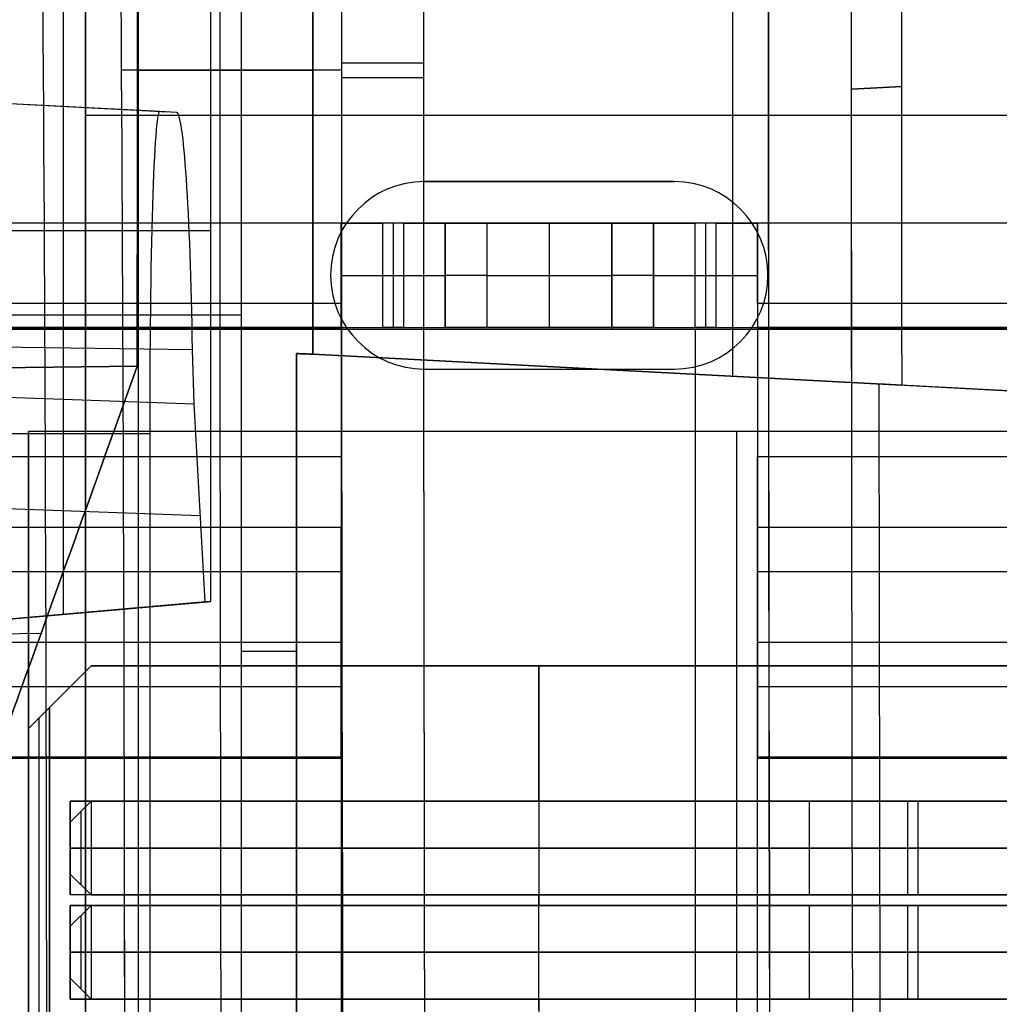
# Model space of a CAD drawing. Extents: x -64 to 57, y 4 to 161.
# Tile 75 of 256: x -62.02 to -57.32, y 78.26 to 82.98. Entities that reach past the tile are written whole.
import ezdxf

# ---------------------------------------------------------------- set-up
doc = ezdxf.new("R2010")
doc.units = 0
doc.layers.add('DEFAULT', color=7, linetype='CONTINUOUS')

msp = doc.modelspace()

# ---------------------------------------------------------------- linework, layer by layer
at = {"layer": 'DEFAULT', "color": 1}
for p, q in [((-58.5949, 81.2714, 65.5081), (-58.5949, 155.6289, 65.5081)), ((-58.5949, 81.2714, 31.6669), (-58.5949, 155.6289, 31.6669)), ((-60.6117, 81.3771, 65.4553), (-60.6117, 153.3847, 65.4553)), ((-60.9551, 12.1037, 35.613), (-60.9551, 150.6227, 35.613)), ((-60.6117, 150.6287, 31.7197), (-60.6117, 81.3771, 31.7197)), ((-61.4516, 84.1201, 48.5875), (-61.4516, 63.769, 48.5875)), ((-61.8097, 80.1284, 37.6921), (-61.8097, 83.839, 37.6921)), ((-61.1032, 83.8019, 37.7168), (-61.1032, 80.1903, 37.7168)), ((-60.4749, 82.7419, 28.5988), (-61.5311, 82.7419, 28.6172)), ((-60.4749, 82.7419, 68.5762), (-61.5311, 82.7419, 68.5577)), ((-60.4749, 82.777, 28.5988), (-60.0815, 82.7771, 30.3646)), ((-61.3477, 82.5426, 42.6483), (-64.1027, 82.6869, 42.6483)), ((-60.4749, 82.7059, 68.5761), (-60.0815, 82.7059, 66.8103)), ((-61.3097, 82.5406, 41.6483), (-64.0674, 82.6851, 41.6483)), ((-61.2659, 82.5383, 40.6483), (-64.0266, 82.683, 40.6483)), ((-61.2659, 82.5383, 40.6483), (-61.3477, 82.5426, 42.6483)), ((-62.5162, 81.9713, 37.6675), (-61.1032, 81.9713, 37.7168)), ((-60.9551, 81.5656, 35.613), (-62.5162, 81.5656, 35.6675)), ((-61.1898, 81.3981, 39.1633), (-63.9358, 81.4358, 39.0244)), ((-61.1818, 81.1387, 39.0192), (-61.1898, 81.3981, 39.1633)), ((-60.6913, 71.3808, 64.6377), (-60.6913, 81.3813, 64.6377)), ((-60.6913, 81.3813, 32.5372), (-60.6913, 71.3808, 32.5372)), ((-51.1461, 80.881, 65.0127), (-60.6913, 81.3813, 64.6377)), ((-51.1461, 80.881, 32.1622), (-60.6913, 81.3813, 32.5372)), ((-60.6117, 81.3771, 65.4553), (-57.7847, 81.2289, 65.5293)), ((-57.7847, 81.2289, 31.6456), (-60.6117, 81.3771, 31.7197)), ((-63.933, 81.2372, 38.9139), (-61.1818, 81.1387, 39.0192)), ((-57.7847, 81.2289, 65.5293), (-57.8941, 81.2347, 66.0879)), ((-57.8941, 81.2347, 66.0879), (-54.0405, 81.0327, 66.0879)), ((-57.8941, 81.2347, 31.0871), (-54.0405, 81.0327, 31.0871)), ((-57.8941, 81.2347, 31.0871), (-57.7847, 81.2289, 31.6456)), ((-51.1461, 80.881, 65.8945), (-57.8558, 81.2327, 65.8945)), ((-51.1461, 80.881, 31.2805), (-57.8558, 81.2327, 31.2805)), ((-61.1295, 80.1885, 38.1334), (-61.1818, 81.1387, 39.0192)), ((-61.3948, 80.9958, 44.1975), (-64.1556, 80.9958, 44.3422)), ((-61.3948, 80.9958, 44.1975), (-61.3948, 68.0158, 44.1975)), ((-61.1528, 80.6015, 38.5184), (-63.9052, 80.7001, 38.4131)), ((-62.5162, 80.0666, 37.6675), (-61.1032, 80.1903, 37.7168)), ((-62.5162, 80.0669, 37.9122), (-61.1157, 80.1894, 37.9121)), ((-61.1295, 80.1885, 38.1334), (-62.317, 80.0844, 37.9507)), ((-61.1032, 80.1903, 37.7168), (-61.1295, 80.1885, 38.1334)), ((-61.6684, 80.1408, 37.6971), (-61.6684, 80.1412, 38.0505))]:
    msp.add_line(p, q, dxfattribs=at)
at = {"layer": 'DEFAULT', "color": 156}
for p, q in [((-61.704, 10.774, 35.8806), (-61.704, 151.5363, 35.8806)), ((-61.704, 151.5363, 37.5166), (-61.704, 10.774, 37.5166)), ((-61.704, 10.774, 36.6986), (-61.704, 151.5363, 36.6986)), ((50.4455, 82.524, 35.8806), (-61.704, 82.524, 35.8806)), ((50.4455, 82.524, 37.5166), (-61.704, 82.524, 37.5166)), ((-60.0769, 82.2064, 37.5166), (-60.0769, 82.2064, 35.8806)), ((-58.8769, 82.2064, 35.8806), (-60.0769, 82.2064, 35.8806)), ((-58.8769, 82.2064, 37.5166), (-60.0769, 82.2064, 37.5166)), ((-60.0769, 82.2064, 36.6986), (-58.8769, 82.2064, 36.6986)), ((-59.4769, 82.2064, 37.5166), (-59.4769, 82.2064, 35.8806)), ((-58.8769, 82.2064, 35.8806), (-58.8769, 82.2064, 37.5166)), ((-60.5269, 81.7564, 35.8806), (-60.5269, 81.7564, 37.5166)), ((-58.4269, 81.7564, 37.5166), (-58.4269, 81.7564, 35.8806)), ((-60.0769, 81.3064, 35.8806), (-58.8769, 81.3064, 35.8806)), ((-60.0769, 81.3064, 35.8806), (-60.0769, 81.3064, 37.5166)), ((-60.0769, 81.3064, 37.5166), (-58.8769, 81.3064, 37.5166)), ((-60.0769, 81.3064, 36.6986), (-58.8769, 81.3064, 36.6986)), ((-59.4769, 81.3064, 35.8806), (-59.4769, 81.3064, 37.5166)), ((-58.8769, 81.3064, 37.5166), (-58.8769, 81.3064, 35.8806)), ((-61.704, 81.1552, 37.5166), (-61.704, 81.1552, 35.8806))]:
    msp.add_line(p, q, dxfattribs=at)
at = {"layer": 'DEFAULT', "color": 254}
for p, q in [((-54.2768, 82.0062, 43.1488), (-64.0768, 82.0062, 43.1488)), ((-60.4768, 82.0062, 40.151), (-64.0768, 82.0062, 40.151)), ((-60.4768, 82.0062, 40.1588), (-60.4768, 82.0062, 40.151)), ((-60.4768, 81.5062, 40.1588), (-60.4768, 82.0062, 40.1588)), ((-60.1768, 82.0062, 40.3588), (-60.2768, 82.0062, 40.3588)), ((-60.2768, 81.5062, 40.3588), (-60.2768, 82.0062, 40.3588)), ((-60.2268, 82.0062, 40.3588), (-60.2268, 81.5062, 40.3588)), ((-60.1768, 82.0062, 40.3588), (-60.1768, 81.5062, 40.3588)), ((-59.9768, 82.0062, 35.9788), (-59.9768, 82.0062, 40.1588)), ((-59.9768, 82.0062, 40.1588), (-59.9768, 81.5062, 40.1588)), ((-59.9768, 81.5062, 35.9788), (-59.9768, 82.0062, 35.9788)), ((-59.9768, 82.0062, 39.2138), (-58.9768, 82.0062, 39.2138)), ((-59.9768, 82.0062, 38.0688), (-59.9768, 81.5062, 38.0688)), ((-59.1768, 82.0062, 35.7788), (-59.7768, 82.0062, 35.7788)), ((-59.7768, 82.0062, 35.7788), (-59.7768, 81.5062, 35.7788)), ((-59.4768, 82.0062, 35.7788), (-59.4768, 81.5062, 35.7788)), ((-59.1768, 81.5062, 35.7788), (-59.1768, 82.0062, 35.7788)), ((-58.9768, 82.0062, 40.1588), (-58.9768, 82.0062, 35.9788)), ((-58.9768, 81.5062, 40.1588), (-58.9768, 82.0062, 40.1588)), ((-58.9768, 82.0062, 35.9788), (-58.9768, 81.5062, 35.9788)), ((-58.9768, 82.0062, 38.0688), (-58.9768, 81.5062, 38.0688)), ((-58.6768, 82.0062, 40.3588), (-58.7768, 82.0062, 40.3588)), ((-58.7768, 81.5062, 40.3588), (-58.7768, 82.0062, 40.3588)), ((-58.7268, 82.0062, 40.3588), (-58.7268, 81.5062, 40.3588)), ((-58.6768, 82.0062, 40.3588), (-58.6768, 81.5062, 40.3588)), ((-56.0768, 82.0062, 40.151), (-58.4768, 82.0062, 40.151)), ((-58.4768, 82.0062, 40.151), (-58.4768, 82.0062, 40.1588)), ((-58.4768, 82.0062, 40.1588), (-58.4768, 81.5062, 40.1588)), ((-58.2768, 82.0062, 40.151), (-58.2768, 82.0062, 43.1488)), ((-60.2768, 81.7562, 40.3588), (-60.1768, 81.7562, 40.3588)), ((-59.9768, 81.7562, 35.9788), (-59.9768, 81.7562, 40.1588)), ((-59.7768, 81.7562, 35.7788), (-59.1768, 81.7562, 35.7788)), ((-58.9768, 81.7562, 40.1588), (-58.9768, 81.7562, 35.9788)), ((-58.7768, 81.7562, 40.3588), (-58.6768, 81.7562, 40.3588)), ((-60.4768, 81.6204, 39.6563), (-64.0768, 81.6204, 39.6563)), ((-56.0768, 81.6204, 39.6563), (-58.4768, 81.6204, 39.6563)), ((-64.0768, 81.5062, 43.1488), (-54.2768, 81.5062, 43.1488)), ((-60.4768, 81.5062, 40.151), (-64.0768, 81.5062, 40.151)), ((-60.4768, 81.5062, 40.1588), (-60.4768, 81.5062, 40.151)), ((-60.1768, 81.5062, 40.3588), (-60.2768, 81.5062, 40.3588)), ((-59.9768, 81.5062, 35.9788), (-59.9768, 81.5062, 40.1588)), ((-59.9768, 81.5062, 39.2138), (-58.9768, 81.5062, 39.2138)), ((-59.1768, 81.5062, 35.7788), (-59.7768, 81.5062, 35.7788)), ((-58.9768, 81.5062, 40.1588), (-58.9768, 81.5062, 35.9788)), ((-58.6768, 81.5062, 40.3588), (-58.7768, 81.5062, 40.3588)), ((-58.4768, 81.5062, 40.151), (-58.4768, 81.5062, 40.1588)), ((-56.0768, 81.5062, 40.151), (-58.4768, 81.5062, 40.151)), ((-58.2768, 81.5062, 40.151), (-58.2768, 81.5062, 43.1488)), ((-60.4768, 81.4986, 40.1413), (-64.0768, 81.4986, 40.1413)), ((-54.2768, 81.4962, 43.6588), (-64.0768, 81.4962, 43.6588)), ((-54.2768, 81.4962, 43.1588), (-64.0768, 81.4962, 43.1588)), ((-58.7768, 81.4962, 43.6588), (-58.7768, 67.5162, 43.6588)), ((-58.7768, 81.4962, 43.1588), (-58.7768, 67.5162, 43.1588)), ((-56.0768, 81.4986, 40.1413), (-58.4768, 81.4986, 40.1413)), ((-61.4554, 81.321, 63.5647), (-63.4594, 81.2931, 63.5993)), ((-63.4594, 81.2931, 33.6728), (-61.4554, 81.321, 33.7075)), ((-61.9768, 81.0062, 37.5288), (-61.9768, 78.1062, 37.5288)), ((-51.8268, 81.0062, 37.5288), (-61.9768, 81.0062, 37.5288)), ((-61.9768, 81.0062, 38.1088), (-61.9768, 81.0062, 37.5288)), ((-61.9768, 78.1062, 38.1088), (-61.9768, 81.0062, 38.1088)), ((-57.1768, 81.0062, 38.1088), (-61.9768, 81.0062, 38.1088)), ((-61.9768, 78.1062, 37.8188), (-61.9768, 81.0062, 37.8188)), ((-51.8268, 81.0062, 37.9388), (-61.9768, 81.0062, 37.9388)), ((-58.5768, 78.1062, 38.1088), (-58.5768, 81.0062, 38.1088)), ((-64.0768, 80.8862, 39.2598), (-60.4768, 80.8862, 39.2598)), ((-60.4768, 80.8862, 39.2598), (-60.4768, 79.7829, 38.2436)), ((-58.4768, 80.8862, 39.2598), (-56.0768, 80.8862, 39.2598)), ((-58.4768, 79.7829, 38.2436), (-58.4768, 80.8862, 39.2598)), ((-60.4768, 80.7493, 39.1338), (-60.4768, 80.0113, 39.1338)), ((-58.4768, 80.7493, 39.1338), (-58.4768, 80.0113, 39.1338)), ((-64.0768, 80.5474, 39.6276), (-60.4768, 80.5474, 39.6276)), ((-60.4768, 79.4442, 38.6114), (-60.4768, 80.5474, 39.6276)), ((-58.4768, 80.5474, 39.6276), (-58.4768, 79.4442, 38.6114)), ((-58.4768, 80.5474, 39.6276), (-56.0768, 80.5474, 39.6276)), ((-64.0768, 80.3346, 38.7517), (-60.4768, 80.3346, 38.7517)), ((-58.4768, 80.3346, 38.7517), (-56.0768, 80.3346, 38.7517)), ((-58.4768, 80.0398, 38.4802), (-58.4768, 80.0398, 39.16)), ((-64.0768, 79.9958, 39.1195), (-60.4768, 79.9958, 39.1195)), ((-63.9183, 80.0037, 56.1732), (-61.9168, 80.0384, 56.1693)), ((-63.9183, 80.0037, 41.0989), (-61.9168, 80.0384, 41.1029)), ((-58.4768, 79.9958, 39.1195), (-56.0768, 79.9958, 39.1195)), ((-60.4768, 79.9788, 39.1038), (-60.4768, 79.9788, 38.424)), ((-61.6768, 79.8812, 40.9838), (-61.9768, 79.5812, 40.9838)), ((-61.8768, 79.6812, 40.6088), (-61.6768, 79.8812, 40.6088)), ((-61.8768, 79.6812, 41.3588), (-61.6768, 79.8812, 41.3588)), ((-61.6768, 79.8812, 40.6088), (-57.1768, 79.8812, 40.6088)), ((-61.6768, 79.8812, 41.3588), (-57.1768, 79.8812, 41.3588)), ((-61.6768, 79.8812, 40.6088), (-61.6768, 79.8812, 41.3588)), ((-57.1768, 79.8812, 40.9838), (-61.6768, 79.8812, 40.9838)), ((-59.5268, 79.8812, 40.6088), (-59.5268, 78.7312, 40.6088)), ((-59.5268, 79.2312, 41.3588), (-59.5268, 79.8812, 41.3588)), ((-59.4268, 79.8812, 41.3588), (-59.4268, 79.8812, 40.6088)), ((-64.0768, 79.7829, 38.2436), (-60.4768, 79.7829, 38.2436)), ((-58.4768, 79.7829, 38.2436), (-56.0768, 79.7829, 38.2436)), ((-61.8268, 79.7312, 40.6088), (-61.8268, 79.7312, 41.3588)), ((-61.8768, 79.6812, 40.6088), (-61.9768, 79.5812, 40.7088)), ((-61.9768, 79.5812, 41.2588), (-61.8768, 79.6812, 41.3588)), ((-61.8768, 69.3312, 40.6088), (-61.8768, 79.6812, 40.6088)), ((-61.8768, 79.6812, 41.3588), (-61.8768, 69.3312, 41.3588)), ((-61.9268, 69.3812, 40.6588), (-61.9268, 79.6312, 40.6588)), ((-61.9268, 69.3812, 41.3088), (-61.9268, 79.6312, 41.3088)), ((-61.9768, 79.5812, 40.7088), (-61.9768, 79.5812, 41.2588)), ((-61.9768, 69.4312, 40.7088), (-61.9768, 79.5812, 40.7088)), ((-61.9768, 79.5812, 41.2588), (-61.9768, 69.4312, 41.2588)), ((-61.9768, 69.4312, 40.9838), (-61.9768, 79.5812, 40.9838)), ((-61.9768, 79.5562, 37.5288), (-61.9768, 79.5562, 38.1088)), ((-64.0768, 79.4442, 38.6114), (-60.4768, 79.4442, 38.6114)), ((-64.0768, 79.4374, 38.1088), (-60.4768, 79.4374, 38.1088)), ((-64.0768, 79.4374, 38.6088), (-60.4768, 79.4374, 38.6088)), ((-60.4768, 79.4374, 38.1088), (-60.4768, 77.9514, 38.1088)), ((-60.4768, 79.4374, 38.6088), (-60.4768, 77.9514, 38.6088)), ((-58.4768, 79.4442, 38.6114), (-56.0768, 79.4442, 38.6114)), ((-58.4768, 78.0734, 38.1088), (-58.4768, 79.4374, 38.1088)), ((-58.4768, 79.4374, 38.1088), (-56.0768, 79.4374, 38.1088)), ((-58.4768, 79.4374, 38.6088), (-56.0768, 79.4374, 38.6088)), ((-58.4768, 78.0734, 38.6088), (-58.4768, 79.4374, 38.6088)), ((-61.7768, 78.7812, 41.3588), (-61.7768, 79.2312, 41.3588)), ((-61.7768, 79.2312, 41.3588), (-57.1768, 79.2312, 41.3588)), ((-61.7768, 79.2312, 41.3588), (-61.7768, 79.2312, 41.2088)), ((-61.7768, 79.2312, 41.2088), (-54.6768, 79.2312, 41.2088)), ((-61.7768, 79.2312, 41.2088), (-61.7768, 78.7812, 41.2088)), ((-54.6768, 79.2312, 41.2838), (-61.7768, 79.2312, 41.2838)), ((-61.7768, 78.7812, 41.2838), (-61.7768, 79.2312, 41.2838)), ((-61.6768, 79.2312, 41.4088), (-61.7768, 79.1312, 41.3088)), ((-61.6768, 79.2312, 41.2088), (-61.7768, 79.1312, 41.2088)), ((-61.7768, 79.1312, 41.3088), (-61.6768, 79.2312, 41.3088)), ((-54.0676, 79.2312, 41.2088), (-61.6768, 79.2312, 41.2088)), ((-61.6768, 79.2312, 41.2088), (-61.6768, 79.2312, 41.4088)), ((-54.0676, 79.2312, 41.4088), (-61.6768, 79.2312, 41.4088)), ((-61.6768, 79.2312, 41.4088), (-61.6768, 78.7812, 41.4088)), ((-54.0676, 79.2312, 41.3088), (-61.6768, 79.2312, 41.3088)), ((-58.2268, 79.2312, 41.2088), (-58.2268, 79.2312, 41.3588)), ((-58.2268, 78.7812, 41.2088), (-58.2268, 79.2312, 41.2088)), ((-57.8722, 79.2312, 41.2088), (-57.8722, 79.2312, 41.4088)), ((-57.7568, 79.2312, 41.2088), (-57.7568, 78.7812, 41.2088)), ((-57.7068, 79.2312, 41.4088), (-57.7068, 78.7812, 41.4088)), ((-61.7268, 79.1812, 41.2088), (-61.7268, 79.1812, 41.3588)), ((-61.7268, 79.1812, 41.3588), (-61.7268, 78.8312, 41.3588)), ((-61.7768, 79.1312, 41.2088), (-61.7768, 78.8812, 41.2088)), ((-61.7768, 79.1312, 41.3088), (-61.7768, 78.8812, 41.3088)), ((-61.7768, 79.1312, 41.2088), (-61.7768, 79.1312, 41.3088)), ((-61.7768, 79.1312, 41.2588), (-61.7768, 78.8812, 41.2588)), ((-61.7768, 79.0062, 41.2088), (-61.7768, 79.0062, 41.3588)), ((-61.7768, 79.0062, 41.2088), (-54.6768, 79.0062, 41.2088)), ((-53.7368, 79.0062, 41.2088), (-61.7768, 79.0062, 41.2088)), ((-61.7768, 79.0062, 41.2088), (-61.7768, 79.0062, 41.3088)), ((-61.6768, 79.0062, 41.4088), (-61.7768, 79.0062, 41.3088)), ((-53.7368, 79.0062, 41.4088), (-61.6768, 79.0062, 41.4088)), ((-61.7768, 78.8812, 41.3088), (-61.7768, 78.8812, 41.2088)), ((-61.7768, 78.8812, 41.2088), (-61.6768, 78.7812, 41.2088)), ((-61.6768, 78.7812, 41.4088), (-61.7768, 78.8812, 41.3088)), ((-61.7768, 78.8812, 41.3088), (-61.6768, 78.7812, 41.3088)), ((-61.7268, 78.8312, 41.2088), (-61.7268, 78.8312, 41.3588)), ((-57.1768, 78.7812, 41.3588), (-61.7768, 78.7812, 41.3588)), ((-61.7768, 78.7812, 41.2088), (-61.7768, 78.7812, 41.3588)), ((-54.6768, 78.7812, 41.2088), (-61.7768, 78.7812, 41.2088)), ((-54.6768, 78.7812, 41.2838), (-61.7768, 78.7812, 41.2838)), ((-61.6768, 78.7812, 41.2088), (-54.0676, 78.7812, 41.2088)), ((-54.0676, 78.7812, 41.4088), (-61.6768, 78.7812, 41.4088)), ((-61.6768, 78.7812, 41.4088), (-61.6768, 78.7812, 41.2088)), ((-54.0676, 78.7812, 41.3088), (-61.6768, 78.7812, 41.3088)), ((-59.5268, 78.2312, 41.3588), (-59.5268, 78.7812, 41.3588)), ((-58.2268, 78.7812, 41.3588), (-58.2268, 78.7812, 41.2088)), ((-57.8722, 78.7812, 41.2088), (-57.8722, 78.7812, 41.4088)), ((-57.1768, 78.7312, 40.6088), (-61.7768, 78.7312, 40.6088)), ((-61.7768, 78.7312, 40.6088), (-61.7768, 78.2812, 40.6088)), ((-61.7768, 78.7312, 40.6088), (-61.7768, 78.7312, 40.7588)), ((-61.7768, 78.7312, 40.7588), (-61.7768, 78.2812, 40.7588)), ((-61.7768, 78.7312, 40.7588), (-54.6768, 78.7312, 40.7588)), ((-61.7768, 78.2812, 40.6838), (-61.7768, 78.7312, 40.6838)), ((-54.6768, 78.7312, 40.6838), (-61.7768, 78.7312, 40.6838)), ((-61.6768, 78.7312, 40.7588), (-61.7768, 78.6312, 40.6588)), ((-61.6768, 78.7312, 40.5588), (-61.7768, 78.6312, 40.5588)), ((-61.7768, 78.6312, 40.6588), (-61.6768, 78.7312, 40.6588)), ((-54.0676, 78.7312, 40.5588), (-61.6768, 78.7312, 40.5588)), ((-61.6768, 78.7312, 40.5588), (-61.6768, 78.7312, 40.7588)), ((-54.0676, 78.7312, 40.7588), (-61.6768, 78.7312, 40.7588)), ((-61.6768, 78.7312, 40.7588), (-61.6768, 78.2812, 40.7588)), ((-54.0676, 78.7312, 40.6588), (-61.6768, 78.7312, 40.6588)), ((-58.2268, 78.7312, 40.7588), (-58.2268, 78.7312, 40.6088)), ((-58.2268, 78.2812, 40.7588), (-58.2268, 78.7312, 40.7588)), ((-57.8722, 78.7312, 40.5588), (-57.8722, 78.7312, 40.7588)), ((-57.7568, 78.7312, 40.5588), (-57.7568, 78.2812, 40.5588)), ((-57.7068, 78.7312, 40.7588), (-57.7068, 78.2812, 40.7588)), ((-61.7268, 78.6812, 40.5588), (-61.7268, 78.6812, 40.7088)), ((-61.7268, 78.6812, 40.7088), (-61.7268, 78.3312, 40.7088)), ((-61.7768, 78.6312, 40.5588), (-61.7768, 78.3812, 40.5588)), ((-61.7768, 78.6312, 40.6588), (-61.7768, 78.3812, 40.6588)), ((-61.7768, 78.6312, 40.5588), (-61.7768, 78.6312, 40.6588)), ((-61.7768, 78.6312, 40.6088), (-61.7768, 78.3812, 40.6088)), ((-61.7768, 78.5062, 40.7588), (-61.7768, 78.5062, 40.6088)), ((-61.7768, 78.5062, 40.7588), (-54.6768, 78.5062, 40.7588)), ((-53.7368, 78.5062, 40.5588), (-61.7768, 78.5062, 40.5588)), ((-61.7768, 78.5062, 40.5588), (-61.7768, 78.5062, 40.6588)), ((-61.6768, 78.5062, 40.7588), (-61.7768, 78.5062, 40.6588)), ((-53.7368, 78.5062, 40.7588), (-61.6768, 78.5062, 40.7588)), ((-61.7768, 78.3812, 40.6588), (-61.7768, 78.3812, 40.5588)), ((-61.7768, 78.3812, 40.5588), (-61.6768, 78.2812, 40.5588)), ((-61.6768, 78.2812, 40.7588), (-61.7768, 78.3812, 40.6588)), ((-61.7768, 78.3812, 40.6588), (-61.6768, 78.2812, 40.6588)), ((-61.7268, 78.3312, 40.5588), (-61.7268, 78.3312, 40.7088)), ((-61.7768, 78.2812, 40.6088), (-57.1768, 78.2812, 40.6088)), ((-61.7768, 78.2812, 40.7588), (-61.7768, 78.2812, 40.6088)), ((-54.6768, 78.2812, 40.7588), (-61.7768, 78.2812, 40.7588)), ((-54.6768, 78.2812, 40.6838), (-61.7768, 78.2812, 40.6838)), ((-61.6768, 78.2812, 40.5588), (-54.0676, 78.2812, 40.5588)), ((-54.0676, 78.2812, 40.7588), (-61.6768, 78.2812, 40.7588)), ((-61.6768, 78.2812, 40.7588), (-61.6768, 78.2812, 40.5588)), ((-54.0676, 78.2812, 40.6588), (-61.6768, 78.2812, 40.6588)), ((-59.5268, 78.2812, 40.6088), (-59.5268, 77.7312, 40.6088)), ((-58.2268, 78.2812, 40.6088), (-58.2268, 78.2812, 40.7588)), ((-57.8722, 78.2812, 40.5588), (-57.8722, 78.2812, 40.7588))]:
    msp.add_line(p, q, dxfattribs=at)
at = {"layer": 'DEFAULT', "color": 1, "extrusion": (8.80849e-08, 1.65877e-11, 1)}
msp.add_arc((2112.4494, 83.1513, 30.3646), 2172.531, 178.0582251, 181.9633825, dxfattribs=at)
at = {"layer": 'DEFAULT', "color": 1, "extrusion": (6.37239e-09, -5.38277e-14, 1)}
msp.add_arc((2106.8678, 83.1507, 28.609), 2167.9273, 178.056369, 181.9652383, dxfattribs=at)
at = {"layer": 'DEFAULT', "color": 1, "extrusion": (-6.39751e-09, 3.73463e-14, 1)}
msp.add_arc((2106.8678, 83.1507, 68.566), 2167.9273, 178.056369, 181.9652417, dxfattribs=at)
at = {"layer": 'DEFAULT', "color": 1, "extrusion": (-4.01616e-05, -4.47712e-09, 1)}
msp.add_arc((2112.4396, 83.1513, 28.6012), 2172.9134, 178.0606672, 181.9609199, dxfattribs=at)
at = {"layer": 'DEFAULT', "color": 1, "extrusion": (4.01504e-05, 4.4757e-09, 1)}
msp.add_arc((2112.4343, 83.1513, 68.5737), 2172.912, 178.060666, 181.9609244, dxfattribs=at)
at = {"layer": 'DEFAULT', "color": 1, "extrusion": (8.84343e-08, 1.65026e-11, 1)}
msp.add_arc((2112.4606, 83.1513, 30.3646), 2172.5422, 178.0615914, 181.9600157, dxfattribs=at)
at = {"layer": 'DEFAULT', "color": 1, "extrusion": (-8.77825e-08, -1.6417e-11, 1)}
msp.add_arc((2112.4589, 83.1513, 66.8103), 2172.5405, 178.0615925, 181.9600222, dxfattribs=at)
at = {"layer": 'DEFAULT', "color": 1, "extrusion": (-1.20336e-07, -1.63837e-11, 1)}
msp.add_arc((2114.1223, 83.1513, 66.7525), 2172.5478, 178.0626042, 181.9590105, dxfattribs=at)
at = {"layer": 'DEFAULT', "color": 1, "extrusion": (1.21146e-07, 1.64666e-11, 1)}
msp.add_arc((2114.1246, 83.1513, 30.4225), 2172.5492, 178.0626034, 181.9590034, dxfattribs=at)
at = {"layer": 'DEFAULT', "color": 1, "extrusion": (-8.19297e-05, -1.02067e-08, 1)}
msp.add_arc((2109.4242, 83.1507, 30.4411), 2167.4488, 178.0582714, 181.963356, dxfattribs=at)
at = {"layer": 'DEFAULT', "color": 1, "extrusion": (8.1905e-05, 1.02059e-08, 1)}
msp.add_arc((2109.4164, 83.1507, 66.7338), 2167.4489, 178.0582742, 181.9633612, dxfattribs=at)
at = {"layer": 'DEFAULT', "color": 1, "extrusion": (-0.026177, -4.27823e-15, 0.999657)}
msp.add_arc((-83.1531, 2121.0544, 67.0195), 2177.1048, 268.0913099, 270.0506385, dxfattribs=at)
at = {"layer": 'DEFAULT', "color": 1, "extrusion": (0.026177, -5.14689e-15, 0.999657)}
msp.add_arc((83.1531, -2118.5106, 30.1222), 2177.1048, 88.0913092, 90.0506385, dxfattribs=at)
at = {"layer": 'DEFAULT', "color": 254, "extrusion": (0.996081, 0.000148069, -0.088444)}
msp.add_arc((78.1327, 344.3492, -66.8245), 286.4858, 270.639486, 274.560482, dxfattribs=at)
at = {"layer": 'DEFAULT', "color": 254, "extrusion": (0.996081, 0.000148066, 0.088444)}
msp.add_arc((78.1328, -247.4583, -58.2214), 286.4858, 85.439532, 89.360529, dxfattribs=at)
at = {"layer": 'DEFAULT', "color": 1, "extrusion": (0.060023, 8.8246e-05, 0.998197)}
msp.add_arc((78.901, 909.4286, 24.9736), 846.0406, 269.88135, 271.4175582, dxfattribs=at)
at = {"layer": 'DEFAULT', "color": 1, "extrusion": (-0.060023, -8.8246e-05, 0.998197)}
msp.add_arc((-78.901, -903.5959, 72.0261), 846.0406, 89.88135, 91.4175582, dxfattribs=at)
at = {"layer": 'DEFAULT', "color": 1, "extrusion": (0.024656, 4.53484e-05, 0.999696)}
msp.add_arc((79.2754, 957.386, 27.0952), 895.328, 269.8653401, 271.3175651, dxfattribs=at)
at = {"layer": 'DEFAULT', "color": 1, "extrusion": (-0.024656, -4.53484e-05, 0.999696)}
msp.add_arc((-79.2754, -954.9901, 70.0502), 895.328, 89.8653401, 91.3175651, dxfattribs=at)
at = {"layer": 'DEFAULT', "color": 1, "extrusion": (0, 1, 0)}
for centre, start, end in [((-108.3435, 48.5875, 82.7421), 0, 5.701291), ((-108.3435, 48.5875, 79.9496), 354.57589, 355.617597)]:
    msp.add_arc(centre, 169.795, start, end, dxfattribs=at)
at = {"layer": 'DEFAULT', "color": 1, "extrusion": (-0.048058, 0.998845, 5.37833e-13)}
msp.add_arc((141.6014, 48.5875, 85.3441), 89.4739, 190.914816, 191.70449, dxfattribs=at)
at = {"layer": 'DEFAULT', "color": 1, "extrusion": (-0.048058, 0.998845, 1.89849e-12)}
msp.add_arc((141.6014, 48.5875, 85.3441), 89.4739, 168.29554, 169.085189, dxfattribs=at)
at = {"layer": 'DEFAULT', "color": 1, "extrusion": (0.999462, 0.002318, 0.032728)}
msp.add_arc((81.1377, 44.6302, -59.7275), 1.5469, 359.8813, 89.9923, dxfattribs=at)
at = {"layer": 'DEFAULT', "color": 1, "extrusion": (0.99883, 0.003806, 0.048215)}
msp.add_arc((81.2271, 43.5434, -58.9201), 1.544, 285.1535, 359.8638, dxfattribs=at)
at = {"layer": 'DEFAULT', "color": 156}
for centre, start, end in [((-60.0769, 81.7564, 37.5166), 90, 180), ((-60.0769, 81.7564, 35.8806), 90, 180), ((-60.0769, 81.7564, 36.6986), 90, 180), ((-58.8769, 81.7564, 37.5166), 270, 90), ((-58.8769, 81.7564, 35.8806), 270, 90), ((-58.8769, 81.7564, 36.6986), 270, 90), ((-60.0769, 81.7564, 37.5166), 180, 270), ((-60.0769, 81.7564, 35.8806), 180, 270), ((-60.0769, 81.7564, 36.6986), 180, 270)]:
    msp.add_arc(centre, 0.45, start, end, dxfattribs=at)
at = {"layer": 'DEFAULT', "color": 254, "extrusion": (1, 4.37114e-08, -1.07487e-14)}
msp.add_arc((81.4962, 40.151, -60.4768), 0.51, 284.0947, 0, dxfattribs=at)
at = {"layer": 'DEFAULT', "color": 254, "extrusion": (-4.37114e-08, 1, 1.71984e-16)}
for centre, start, end in [((60.2768, 40.1588, 82.0062), 360, 90), ((58.7768, 40.1588, 82.0062), 360, 90), ((58.6768, 40.1588, 82.0062), 90, 180), ((60.2768, 40.1588, 81.5062), 360, 90), ((60.1768, 40.1588, 81.5062), 90, 180), ((59.7768, 35.9788, 81.5062), 270, 0), ((58.7768, 40.1588, 81.5062), 360, 90), ((58.6768, 40.1588, 81.5062), 90, 180)]:
    msp.add_arc(centre, 0.2, start, end, dxfattribs=at)
at = {"layer": 'DEFAULT', "color": 254, "extrusion": (-4.37114e-08, 1, 4.61288e-15)}
msp.add_arc((60.1768, 40.1588, 82.0062), 0.2, 90, 180, dxfattribs=at)
at = {"layer": 'DEFAULT', "color": 254, "extrusion": (-4.37114e-08, 1, -4.26891e-15)}
for centre, start, end in [((59.7768, 35.9788, 82.0062), 270, 0), ((59.1768, 35.9788, 81.5062), 180, 270)]:
    msp.add_arc(centre, 0.2, start, end, dxfattribs=at)
at = {"layer": 'DEFAULT', "color": 254, "extrusion": (-4.37114e-08, 1, 9.05377e-15)}
msp.add_arc((59.1768, 35.9788, 82.0062), 0.2, 180, 270, dxfattribs=at)
at = {"layer": 'DEFAULT', "color": 254, "extrusion": (1, 4.37114e-08, 0)}
for radius in [0.51, 0.01]:
    msp.add_arc((81.4962, 43.1488, -59.1768), radius, 0, 90, dxfattribs=at)
at = {"layer": 'DEFAULT', "color": 254, "extrusion": (1, 4.37114e-08, -7.86616e-17)}
msp.add_arc((81.4962, 40.151, -58.4768), 0.51, 284.0947, 0, dxfattribs=at)
at = {"layer": 'DEFAULT', "color": 254, "extrusion": (-4.37114e-08, 1, 0)}
for centre, start, end in [((60.2768, 40.1588, 81.7562), 0, 90), ((60.1768, 40.1588, 81.7562), 90, 180), ((59.7768, 35.9788, 81.7562), 270, 360), ((59.1768, 35.9788, 81.7562), 180, 270), ((58.7768, 40.1588, 81.7562), 0, 90), ((58.6768, 40.1588, 81.7562), 90, 180)]:
    msp.add_arc(centre, 0.2, start, end, dxfattribs=at)
at = {"layer": 'DEFAULT', "color": 254, "extrusion": (1, 4.37114e-08, -4.25406e-15)}
msp.add_arc((82.0324, 38.0154, -60.4768), 1.6919, 104.0947, 132.6478, dxfattribs=at)
at = {"layer": 'DEFAULT', "color": 254, "extrusion": (1, 4.37114e-08, 4.48195e-16)}
msp.add_arc((82.0324, 38.0154, -58.4768), 1.6919, 104.0947, 132.6478, dxfattribs=at)
at = {"layer": 'DEFAULT', "color": 254, "extrusion": (1, 4.3712e-08, -4.95799e-13)}
msp.add_arc((81.4962, 40.151, -60.4768), 0.01, 284.0947, 0, dxfattribs=at)
at = {"layer": 'DEFAULT', "color": 254, "extrusion": (1, 4.37114e-08, 1.19834e-18)}
msp.add_arc((81.4962, 40.151, -58.4768), 0.01, 284.0947, 0, dxfattribs=at)
at = {"layer": 'DEFAULT', "color": 254, "extrusion": (1, 4.37114e-08, -3.28049e-15)}
msp.add_arc((82.0324, 38.0154, -60.4768), 2.1919, 104.0947, 132.6478, dxfattribs=at)
at = {"layer": 'DEFAULT', "color": 254, "extrusion": (1, 4.37114e-08, 3.95195e-16)}
msp.add_arc((82.0324, 38.0154, -58.4768), 2.1919, 104.0947, 132.6478, dxfattribs=at)
at = {"layer": 'DEFAULT', "color": 1, "extrusion": (0.052336, 0.99863, -1.55437e-12)}
msp.add_arc((-103.9403, 48.5871, 78.0934), 169.5689, 5.43151, 5.709064, dxfattribs=at)
at = {"layer": 'DEFAULT', "color": 1, "extrusion": (0.052336, 0.99863, -2.60379e-12)}
msp.add_arc((-103.9403, 48.5879, 78.0934), 169.5689, 354.290936, 354.56849, dxfattribs=at)
at = {"layer": 'DEFAULT', "color": 254, "extrusion": (0.941593, -0.336752, -0.000333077)}
msp.add_arc((116.2208, 48.5908, -85.2722), 62.168, 166.089574, 179.984421, dxfattribs=at)
at = {"layer": 'DEFAULT', "color": 254, "extrusion": (0.941593, -0.336752, 0.000333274)}
msp.add_arc((116.2208, 48.6814, -85.2398), 62.168, 180.015546, 193.910398, dxfattribs=at)
at = {"layer": 'DEFAULT', "color": 1}
for centre in [(2109.2731, 83.1507, 31.0871), (2109.2731, 83.1507, 66.0879)]:
    msp.add_arc(centre, 2167.1681, 180.0506552, 180.3072571, dxfattribs=at)
at = {"layer": 'DEFAULT', "color": 254, "extrusion": (1, 4.37114e-08, -5.24367e-14)}
msp.add_arc((79.4374, 38.6188, -60.4768), 0.51, 270, 312.6478, dxfattribs=at)
at = {"layer": 'DEFAULT', "color": 254, "extrusion": (1, 4.37114e-08, -5.43029e-16)}
msp.add_arc((79.4374, 38.6188, -58.4768), 0.51, 270, 312.6478, dxfattribs=at)
at = {"layer": 'DEFAULT', "color": 254, "extrusion": (1, 4.37124e-08, -2.62013e-12)}
msp.add_arc((79.4374, 38.6188, -60.4768), 0.01, 270, 312.6478, dxfattribs=at)
at = {"layer": 'DEFAULT', "color": 254, "extrusion": (1, 4.37114e-08, 6.51063e-14)}
msp.add_arc((79.4374, 38.6188, -58.4768), 0.01, 270, 312.6478, dxfattribs=at)

doc.saveas('drawing.dxf')
